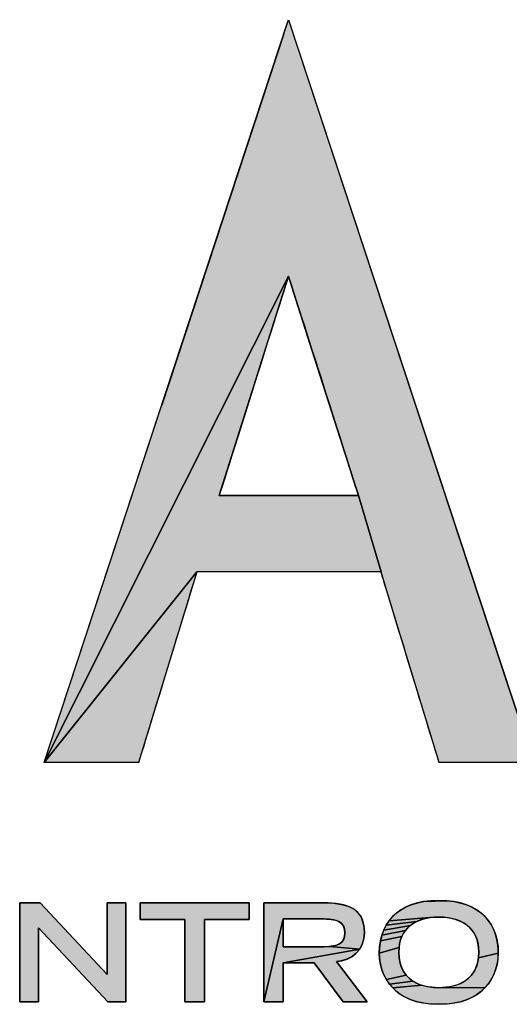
# Paper-space layout '61767N-2-A-2_1_1' of a CAD drawing. Header units: millimetres. Extents: x 0 to 594, y 1 to 420.
# Tile 155 of 222: x 492.64 to 497.43, y 27.73 to 37.38. Entities that reach past the tile are written whole.
import ezdxf

# ---------------------------------------------------------------- set-up
doc = ezdxf.new("R2010")
doc.units = ezdxf.units.MM
doc.header["$LTSCALE"] = 32.67
doc.layers.add('61767N-2-A-2DXF_CONTINUOUS_LINE', color=7, linetype='CONTINUOUS')

# ---------------------------------------------------------------- blocks, each defined once
blk = doc.blocks.new('LOGO_PHASE_NINGBO_BL31', base_point=(495.2888, 25.4464))
at = {"layer": '61767N-2-A-2DXF_CONTINUOUS_LINE', "linetype": 'Continuous'}
for points in [[(495.179, 37.0977), (495.2606, 37.3462), (495.2701, 37.375), (497.4196, 30.8522), (497.6691, 30.0951), (496.8414, 30.0951), (496.7454, 30.0951), (496.2506, 31.7212), (496.1766, 31.9642), (495.9564, 32.7117), (495.8062, 33.1833), (495.5529, 33.9778), (495.3215, 34.7041), (495.2707, 34.8633), (492.8804, 30.0951), (494.94, 36.3694)], [(494.3727, 31.9642), (492.8804, 30.0951), (495.2707, 34.8633), (495.0763, 34.2466), (494.8193, 33.4313), (494.6231, 32.8087), (494.5925, 32.7117), (494.8871, 32.7117), (495.4763, 32.7117), (495.9183, 32.7117), (495.9564, 32.7117), (496.1766, 31.9642), (494.5603, 31.9642)], [(493.8595, 30.2774), (493.804, 30.0951), (492.9765, 30.0951), (492.8804, 30.0951), (494.3727, 31.9642)], [(492.6397, 28.7205), (492.8414, 28.7205), (493.495, 28.02), (493.495, 28.7205), (493.6779, 28.7205), (493.6779, 27.7506), (493.503, 27.7506), (492.8226, 28.4764), (492.8226, 27.7506), (492.6397, 27.7506)], [(494.2575, 27.7506), (494.2575, 28.5577), (493.8204, 28.5577), (493.8204, 28.7205), (494.8855, 28.7205), (494.8855, 28.5577), (494.4485, 28.5577), (494.4485, 27.7506)], [(495.219, 28.5631), (495.028, 27.7506), (495.028, 28.7205), (495.6156, 28.7205), (495.7119, 28.7168), (495.7912, 28.7056), (495.8534, 28.6879), (495.9026, 28.6641), (495.9415, 28.6342), (495.972, 28.5974), (495.9843, 28.5759), (495.9945, 28.5521), (496.0087, 28.4975), (496.0137, 28.4309), (496.0083, 28.3699), (495.9928, 28.3157), (495.968, 28.2682), (495.674, 28.2931), (495.7157, 28.2992), (495.7471, 28.3081), (495.7711, 28.3193), (495.7896, 28.3332), (495.8039, 28.3502), (495.8142, 28.3708), (495.8206, 28.3959), (495.8228, 28.427), (495.8206, 28.4577), (495.8141, 28.4825), (495.8038, 28.503), (495.7895, 28.5198), (495.7709, 28.5336), (495.7467, 28.5448), (495.7151, 28.5536), (495.6729, 28.5597), (495.615, 28.5628), (495.5874, 28.5631), (495.4032, 28.5631)], [(496.893, 28.7329), (496.958, 28.7191), (497.0168, 28.7005), (497.0698, 28.6774), (497.1173, 28.6502), (497.1597, 28.6189), (497.1971, 28.5838), (497.2298, 28.5446), (497.2579, 28.5016), (497.2814, 28.4544), (497.3001, 28.4032), (497.3137, 28.3478), (497.3221, 28.2885), (497.3248, 28.2282), (497.1307, 28.1817), (497.1339, 28.239), (497.1319, 28.2819), (497.1261, 28.3216), (497.1166, 28.3582), (497.1106, 28.3754), (497.1038, 28.3919), (497.0876, 28.4228), (497.0682, 28.451), (497.0456, 28.4766), (497.0197, 28.4997), (496.9904, 28.5202), (496.9577, 28.5382), (496.9214, 28.5533), (496.8813, 28.5655), (496.8375, 28.5745), (496.79, 28.58), (496.7426, 28.5817), (496.6951, 28.58), (496.2552, 28.5446), (496.2879, 28.5837), (496.3254, 28.6189), (496.3677, 28.6502), (496.4152, 28.6774), (496.4683, 28.7005), (496.5271, 28.7191), (496.5921, 28.7329), (496.8214, 28.7415)], [(495.5874, 28.2896), (495.6167, 28.2899), (495.674, 28.2931), (495.968, 28.2682), (495.219, 28.1322), (495.219, 27.7506), (495.028, 27.7506), (495.219, 28.5631), (495.219, 28.4263), (495.219, 28.2896), (495.4032, 28.2896)], [(496.5638, 28.5533), (496.5275, 28.5382), (496.2271, 28.5015), (496.2552, 28.5446), (496.6951, 28.58), (496.6476, 28.5745), (496.6038, 28.5655)], [(496.4396, 28.4766), (496.417, 28.451), (496.1849, 28.4031), (496.2036, 28.4544), (496.4655, 28.4997)], [(496.4947, 28.5202), (496.4655, 28.4997), (496.2036, 28.4544), (496.2271, 28.5015), (496.5275, 28.5382)], [(496.3686, 28.3582), (496.3591, 28.3216), (496.3533, 28.2819), (496.1602, 28.2282), (496.1629, 28.2884), (496.1713, 28.3478), (496.3815, 28.3919), (496.3746, 28.3754)], [(496.3976, 28.4228), (496.3815, 28.3919), (496.1713, 28.3478), (496.1849, 28.4031), (496.417, 28.451)], [(496.3513, 28.239), (496.3546, 28.1817), (496.364, 28.1307), (496.379, 28.0855), (496.3991, 28.0457), (496.4243, 28.0106), (496.2298, 27.9683), (496.2056, 28.0147), (496.1862, 28.0646), (496.172, 28.1175), (496.1632, 28.1724), (496.1602, 28.2277), (496.1602, 28.2282), (496.3533, 28.2819)], [(495.7408, 28.1456), (496.0406, 27.7506), (495.8053, 27.7506), (495.5215, 28.1322), (495.219, 28.1322), (495.968, 28.2682), (495.9346, 28.2275), (495.8929, 28.1938), (495.8435, 28.1681), (495.7877, 28.1515)], [(497.3248, 28.2276), (497.3218, 28.1723), (497.313, 28.1174), (497.2988, 28.0645), (497.2794, 28.0146), (497.2552, 27.9682), (497.2265, 27.9255), (497.1932, 27.8866), (496.7962, 27.8916), (496.8548, 27.8996), (496.9076, 27.9129), (496.9544, 27.9309), (496.9954, 27.9533), (497.0308, 27.9799), (497.0609, 28.0106), (497.0861, 28.0457), (497.1063, 28.0855), (497.1213, 28.1307), (497.1307, 28.1817), (497.3248, 28.2282)], [(496.4544, 27.9799), (496.4898, 27.9533), (496.2586, 27.9256), (496.2298, 27.9683), (496.4243, 28.0106)], [(496.5308, 27.9309), (496.5776, 27.9129), (496.2919, 27.8867), (496.2586, 27.9256), (496.4898, 27.9533)], [(496.7426, 27.8894), (496.7962, 27.8916), (497.1932, 27.8866), (497.1554, 27.8516), (497.1129, 27.8205), (497.0655, 27.7934), (497.0129, 27.7705), (496.9547, 27.752), (496.8906, 27.7382), (496.8199, 27.7296), (496.7426, 27.7266), (496.6652, 27.7296), (496.5946, 27.7382), (496.5304, 27.752), (496.4722, 27.7705), (496.4196, 27.7934), (496.3722, 27.8205), (496.3297, 27.8516), (496.2919, 27.8867), (496.5776, 27.9129), (496.6304, 27.8996), (496.689, 27.8916)]]:
    blk.add_hatch(color=7, dxfattribs=at).paths.add_polyline_path(points)
at = {"layer": '61767N-2-A-2DXF_CONTINUOUS_LINE', "color": 7, "linetype": 'Continuous'}
for p, q in [((494.0297, 33.5964), (495.2246, 37.2364)), ((495.2246, 37.2364), (494.0297, 33.5964)), ((494.5925, 32.7117), (495.2707, 34.8633)), ((492.6397, 28.7205), (492.8414, 28.7205)), ((492.6397, 27.7506), (492.6397, 28.7205)), ((492.6397, 28.7205), (492.6397, 27.7506)), ((492.8414, 28.7205), (492.6397, 28.7205)), ((492.8414, 28.7205), (493.495, 28.02)), ((493.495, 28.02), (492.8414, 28.7205)), ((493.495, 28.02), (493.495, 28.7205)), ((493.495, 28.7205), (493.6779, 28.7205)), ((493.6779, 28.7205), (493.495, 28.7205)), ((493.495, 28.7205), (493.495, 28.02)), ((493.6779, 28.7205), (493.6779, 27.7506)), ((493.6779, 27.7506), (493.6779, 28.7205)), ((493.8204, 28.5577), (493.8204, 28.7205)), ((493.8204, 28.7205), (494.8855, 28.7205)), ((494.8855, 28.7205), (493.8204, 28.7205)), ((493.8204, 28.7205), (493.8204, 28.5577)), ((494.8855, 28.7205), (494.8855, 28.5577)), ((494.8855, 28.5577), (494.8855, 28.7205)), ((493.503, 27.7506), (492.8226, 28.4764)), ((492.8226, 28.4764), (492.8226, 27.7506)), ((492.8226, 27.7506), (492.8226, 28.4764)), ((492.8226, 28.4764), (493.503, 27.7506)), ((494.2575, 28.5577), (493.8204, 28.5577)), ((493.8204, 28.5577), (494.2575, 28.5577)), ((494.2575, 27.7506), (494.2575, 28.5577)), ((494.2575, 28.5577), (494.2575, 27.7506)), ((494.8855, 28.5577), (494.4485, 28.5577)), ((494.4485, 28.5577), (494.4485, 27.7506)), ((494.4485, 27.7506), (494.4485, 28.5577)), ((494.4485, 28.5577), (494.8855, 28.5577)), ((492.8226, 27.7506), (492.6397, 27.7506)), ((492.6397, 27.7506), (492.8226, 27.7506)), ((493.6779, 27.7506), (493.503, 27.7506)), ((493.503, 27.7506), (493.6779, 27.7506)), ((494.4485, 27.7506), (494.2575, 27.7506)), ((494.2575, 27.7506), (494.4485, 27.7506))]:
    blk.add_line(p, q, dxfattribs=at)
for points in [[(495.179, 37.0977), (495.2606, 37.3462), (495.2701, 37.375), (497.4196, 30.8522), (497.6691, 30.0951), (496.8414, 30.0951), (496.7454, 30.0951), (496.2506, 31.7212), (496.1766, 31.9642), (495.9564, 32.7117), (495.8062, 33.1833), (495.5529, 33.9778), (495.3215, 34.7041), (495.2707, 34.8633), (492.8804, 30.0951), (494.94, 36.3694), (495.179, 37.0977)], [(494.3727, 31.9642), (492.8804, 30.0951), (495.2707, 34.8633), (495.0763, 34.2466), (494.8193, 33.4313), (494.6231, 32.8087), (494.5925, 32.7117), (494.8871, 32.7117), (495.4763, 32.7117), (495.9183, 32.7117), (495.9564, 32.7117), (496.1766, 31.9642), (494.5603, 31.9642), (494.3727, 31.9642)], [(493.8595, 30.2774), (493.804, 30.0951), (492.9765, 30.0951), (492.8804, 30.0951), (494.3727, 31.9642), (493.8595, 30.2774)], [(492.6397, 28.7205), (492.8414, 28.7205), (493.495, 28.02), (493.495, 28.7205), (493.6779, 28.7205), (493.6779, 27.7506), (493.503, 27.7506), (492.8226, 28.4764), (492.8226, 27.7506), (492.6397, 27.7506), (492.6397, 28.7205)], [(494.2575, 27.7506), (494.2575, 28.5577), (493.8204, 28.5577), (493.8204, 28.7205), (494.8855, 28.7205), (494.8855, 28.5577), (494.4485, 28.5577), (494.4485, 27.7506), (494.2575, 27.7506)], [(495.219, 28.5631), (495.028, 27.7506), (495.028, 28.7205), (495.6156, 28.7205), (495.7119, 28.7168), (495.7912, 28.7056), (495.8534, 28.6879), (495.9026, 28.6641), (495.9415, 28.6342), (495.972, 28.5974), (495.9843, 28.5759), (495.9945, 28.5521), (496.0087, 28.4975), (496.0137, 28.4309), (496.0083, 28.3699), (495.9928, 28.3157), (495.968, 28.2682), (495.674, 28.2931), (495.7157, 28.2992), (495.7471, 28.3081), (495.7711, 28.3193), (495.7896, 28.3332), (495.8039, 28.3502), (495.8142, 28.3708), (495.8206, 28.3959), (495.8228, 28.427), (495.8206, 28.4577), (495.8141, 28.4825), (495.8038, 28.503), (495.7895, 28.5198), (495.7709, 28.5336), (495.7467, 28.5448), (495.7151, 28.5536), (495.6729, 28.5597), (495.615, 28.5628), (495.5874, 28.5631), (495.4032, 28.5631), (495.219, 28.5631)], [(496.893, 28.7329), (496.958, 28.7191), (497.0168, 28.7005), (497.0698, 28.6774), (497.1173, 28.6502), (497.1597, 28.6189), (497.1971, 28.5838), (497.2298, 28.5446), (497.2579, 28.5016), (497.2814, 28.4544), (497.3001, 28.4032), (497.3137, 28.3478), (497.3221, 28.2885), (497.3248, 28.2282), (497.1307, 28.1817), (497.1339, 28.239), (497.1319, 28.2819), (497.1261, 28.3216), (497.1166, 28.3582), (497.1106, 28.3754), (497.1038, 28.3919), (497.0876, 28.4228), (497.0682, 28.451), (497.0456, 28.4766), (497.0197, 28.4997), (496.9904, 28.5202), (496.9577, 28.5382), (496.9214, 28.5533), (496.8813, 28.5655), (496.8375, 28.5745), (496.79, 28.58), (496.7426, 28.5817), (496.6951, 28.58), (496.2552, 28.5446), (496.2879, 28.5837), (496.3254, 28.6189), (496.3677, 28.6502), (496.4152, 28.6774), (496.4683, 28.7005), (496.5271, 28.7191), (496.5921, 28.7329), (496.8214, 28.7415), (496.893, 28.7329)], [(495.5874, 28.2896), (495.6167, 28.2899), (495.674, 28.2931), (495.968, 28.2682), (495.219, 28.1322), (495.219, 27.7506), (495.028, 27.7506), (495.219, 28.5631), (495.219, 28.4263), (495.219, 28.2896), (495.4032, 28.2896), (495.5874, 28.2896)], [(496.5638, 28.5533), (496.5275, 28.5382), (496.2271, 28.5015), (496.2552, 28.5446), (496.6951, 28.58), (496.6476, 28.5745), (496.6038, 28.5655), (496.5638, 28.5533)], [(496.4396, 28.4766), (496.417, 28.451), (496.1849, 28.4031), (496.2036, 28.4544), (496.4655, 28.4997), (496.4396, 28.4766)], [(496.4947, 28.5202), (496.4655, 28.4997), (496.2036, 28.4544), (496.2271, 28.5015), (496.5275, 28.5382), (496.4947, 28.5202)], [(496.3686, 28.3582), (496.3591, 28.3216), (496.3533, 28.2819), (496.1602, 28.2282), (496.1629, 28.2884), (496.1713, 28.3478), (496.3815, 28.3919), (496.3746, 28.3754), (496.3686, 28.3582)], [(496.3976, 28.4228), (496.3815, 28.3919), (496.1713, 28.3478), (496.1849, 28.4031), (496.417, 28.451), (496.3976, 28.4228)], [(496.3513, 28.239), (496.3546, 28.1817), (496.364, 28.1307), (496.379, 28.0855), (496.3991, 28.0457), (496.4243, 28.0106), (496.2298, 27.9683), (496.2056, 28.0147), (496.1862, 28.0646), (496.172, 28.1175), (496.1632, 28.1724), (496.1602, 28.2277), (496.1602, 28.2282), (496.3533, 28.2819), (496.3513, 28.239)], [(495.7408, 28.1456), (496.0406, 27.7506), (495.8053, 27.7506), (495.5215, 28.1322), (495.219, 28.1322), (495.968, 28.2682), (495.9346, 28.2275), (495.8929, 28.1938), (495.8435, 28.1681), (495.7877, 28.1515), (495.7408, 28.1456)], [(497.3248, 28.2276), (497.3218, 28.1723), (497.313, 28.1174), (497.2988, 28.0645), (497.2794, 28.0146), (497.2552, 27.9682), (497.2265, 27.9255), (497.1932, 27.8866), (496.7962, 27.8916), (496.8548, 27.8996), (496.9076, 27.9129), (496.9544, 27.9309), (496.9954, 27.9533), (497.0308, 27.9799), (497.0609, 28.0106), (497.0861, 28.0457), (497.1063, 28.0855), (497.1213, 28.1307), (497.1307, 28.1817), (497.3248, 28.2282), (497.3248, 28.2276)], [(496.4544, 27.9799), (496.4898, 27.9533), (496.2586, 27.9256), (496.2298, 27.9683), (496.4243, 28.0106), (496.4544, 27.9799)], [(496.5308, 27.9309), (496.5776, 27.9129), (496.2919, 27.8867), (496.2586, 27.9256), (496.4898, 27.9533), (496.5308, 27.9309)], [(496.7426, 27.8894), (496.7962, 27.8916), (497.1932, 27.8866), (497.1554, 27.8516), (497.1129, 27.8205), (497.0655, 27.7934), (497.0129, 27.7705), (496.9547, 27.752), (496.8906, 27.7382), (496.8199, 27.7296), (496.7426, 27.7266), (496.6652, 27.7296), (496.5946, 27.7382), (496.5304, 27.752), (496.4722, 27.7705), (496.4196, 27.7934), (496.3722, 27.8205), (496.3297, 27.8516), (496.2919, 27.8867), (496.5776, 27.9129), (496.6304, 27.8996), (496.689, 27.8916), (496.7426, 27.8894)]]:
    blk.add_lwpolyline(points, dxfattribs=at)
for points, knots in [([(495.2701, 37.375), (495.2701, 37.375), (495.179, 37.0977), (495.179, 37.0977), (495.179, 37.0977), (492.8804, 30.0951), (492.8804, 30.0951), (492.8804, 30.0951), (493.804, 30.0951), (493.804, 30.0951), (493.804, 30.0951), (494.3343, 31.8378), (494.3727, 31.9642), (494.3727, 31.9642), (496.1766, 31.9642), (496.1766, 31.9642), (496.2152, 31.8378), (496.7454, 30.0951), (496.7454, 30.0951), (496.7454, 30.0951), (497.6691, 30.0951), (497.6691, 30.0951), (497.6691, 30.0951), (495.2701, 37.375), (495.2701, 37.375)], [0, 0, 0, 0, 1, 1, 1, 2, 2, 2, 3, 3, 3, 4, 4, 4, 5, 5, 5, 6, 6, 6, 7, 7, 7, 8, 8, 8, 8]), ([(495.9564, 32.7117), (495.9564, 32.7117), (494.5925, 32.7117), (494.5925, 32.7117), (494.6553, 32.911), (495.1352, 34.4332), (495.2707, 34.8633), (495.4077, 34.4337), (495.8928, 32.9113), (495.9564, 32.7117)], [0, 0, 0, 0, 1, 1, 1, 2, 2, 2, 3, 3, 3, 3]), ([(495.2707, 34.8633), (495.4077, 34.4337), (495.8928, 32.9113), (495.9564, 32.7117), (495.9564, 32.7117), (494.5925, 32.7117), (494.5925, 32.7117)], [2, 2, 2, 2, 3, 3, 3, 4, 4, 4, 4]), ([(495.028, 28.7205), (495.028, 28.7205), (495.6156, 28.7205), (495.6156, 28.7205), (495.8469, 28.7205), (496.0137, 28.6685), (496.0137, 28.4309), (496.0137, 28.2522), (495.8847, 28.1535), (495.7408, 28.1456), (495.7408, 28.1456), (496.0406, 27.7506), (496.0406, 27.7506), (496.0406, 27.7506), (495.8053, 27.7506), (495.8053, 27.7506), (495.8053, 27.7506), (495.5215, 28.1322), (495.5215, 28.1322), (495.5215, 28.1322), (495.219, 28.1322), (495.219, 28.1322), (495.219, 28.1322), (495.219, 27.7506), (495.219, 27.7506), (495.219, 27.7506), (495.028, 27.7506), (495.028, 27.7506), (495.028, 27.7506), (495.028, 28.7205), (495.028, 28.7205)], [0, 0, 0, 0, 1, 1, 1, 2, 2, 2, 3, 3, 3, 4, 4, 4, 5, 5, 5, 6, 6, 6, 7, 7, 7, 8, 8, 8, 9, 9, 9, 10, 10, 10, 10]), ([(496.7426, 28.7445), (497.1729, 28.7445), (497.3248, 28.4937), (497.3248, 28.2282), (497.3248, 28.0268), (497.2052, 27.7266), (496.7426, 27.7266), (496.28, 27.7266), (496.1602, 28.0268), (496.1602, 28.2282), (496.1602, 28.4937), (496.3123, 28.7445), (496.7426, 28.7445)], [0, 0, 0, 0, 1, 1, 1, 2, 2, 2, 3, 3, 3, 4, 4, 4, 4]), ([(495.5874, 28.2896), (495.7435, 28.2896), (495.8228, 28.3122), (495.8228, 28.427), (495.8228, 28.5403), (495.7435, 28.5631), (495.5874, 28.5631), (495.5874, 28.5631), (495.219, 28.5631), (495.219, 28.5631), (495.219, 28.5631), (495.219, 28.2896), (495.219, 28.2896), (495.219, 28.2896), (495.5874, 28.2896), (495.5874, 28.2896)], [0, 0, 0, 0, 1, 1, 1, 2, 2, 2, 3, 3, 3, 4, 4, 4, 5, 5, 5, 5]), ([(497.1339, 28.239), (497.1339, 28.4723), (496.9658, 28.5817), (496.7426, 28.5817), (496.5193, 28.5817), (496.3513, 28.4723), (496.3513, 28.239), (496.3513, 27.964), (496.5597, 27.8894), (496.7426, 27.8894), (496.9255, 27.8894), (497.1339, 27.964), (497.1339, 28.239)], [0, 0, 0, 0, 1, 1, 1, 2, 2, 2, 3, 3, 3, 4, 4, 4, 4]), ([(497.1339, 28.239), (497.1339, 27.964), (496.9255, 27.8894), (496.7426, 27.8894), (496.5597, 27.8894), (496.3513, 27.964), (496.3513, 28.239)], [2, 2, 2, 2, 3, 3, 3, 4, 4, 4, 4])]:
    blk.add_open_spline(points, degree=3, knots=knots, dxfattribs=at)
for points in [[(496.7426, 28.7445), (496.3123, 28.7445), (496.1602, 28.4937), (496.1602, 28.2282)], [(497.3248, 28.2282), (497.3248, 28.4937), (497.1729, 28.7445), (496.7426, 28.7445)], [(496.3513, 28.239), (496.3513, 28.4723), (496.5193, 28.5817), (496.7426, 28.5817)], [(496.7426, 28.5817), (496.9658, 28.5817), (497.1339, 28.4723), (497.1339, 28.239)], [(496.1602, 28.2282), (496.1602, 28.0268), (496.28, 27.7266), (496.7426, 27.7266)], [(496.7426, 27.7266), (497.2052, 27.7266), (497.3248, 28.0268), (497.3248, 28.2282)]]:
    blk.add_open_spline(points, degree=3, dxfattribs=at)
blk.add_solid([(496.7426, 28.7445), (496.8214, 28.7415), (496.6638, 28.7415), (496.5921, 28.7329)], dxfattribs=at)

psp = doc.layouts.new('61767N-2-A-2_1_1')

# ---------------------------------------------------------------- block references
at = {"layer": '61767N-2-A-2DXF_CONTINUOUS_LINE', "color": 2, "linetype": 'Continuous'}
psp.add_blockref('LOGO_PHASE_NINGBO_BL31', (495.2888, 25.4464), dxfattribs=at)

doc.saveas('drawing.dxf')
